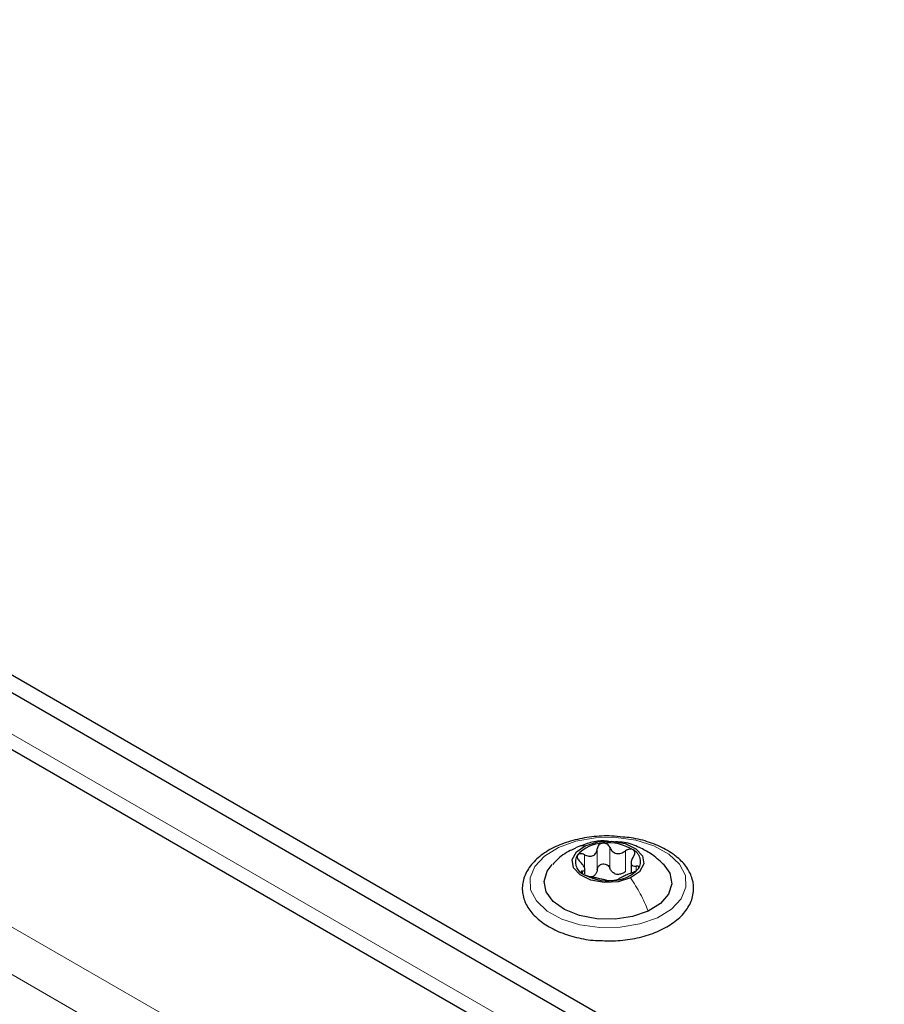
# Paper-space layout 'Blatt2' of a CAD drawing. Header units: millimetres. Extents: x 5 to 418, y 2 to 292.
# Tile 58 of 87: x 136 to 148, y 232 to 245. Entities that reach past the tile are written whole.
import ezdxf

# ---------------------------------------------------------------- set-up
doc = ezdxf.new("R2010")
doc.units = ezdxf.units.MM

psp = doc.layouts.new('Blatt2')

# ---------------------------------------------------------------- linework, layer by layer
at = {"color": 7, "linetype": 'Continuous', "lineweight": 25}
for p, q in [((120.682, 245.215), (166.22, 218.927)), ((120.682, 244.97), (166.22, 218.682)), ((121.05, 243.974), (156.801, 223.335)), ((144.222, 233.441), (144.222, 233.505)), ((144.858, 233.592), (144.858, 233.455))]:
    psp.add_line(p, q, dxfattribs=at)
at = {"color": 7, "linetype": 'Continuous', "lineweight": 18}
for p, q in [((165.371, 218.6), (121.531, 243.909)), ((119.056, 242.676), (154.552, 222.184)), ((118.773, 242.186), (154.27, 221.694)), ((144.393, 233.501), (144.393, 233.787)), ((144.566, 233.517), (144.566, 233.803)), ((144.78, 233.47), (144.78, 233.756)), ((144.215, 233.511), (144.215, 233.704)), ((144.189, 233.444), (144.189, 233.479)), ((144.927, 233.483), (144.927, 233.547))]:
    psp.add_line(p, q, dxfattribs=at)
at = {"color": 7, "linetype": 'Continuous', "lineweight": 18, "flags": 128}
psp.add_lwpolyline([(145.221, 232.836), (144.98, 232.751), (144.71, 232.705), (144.428, 232.7), (144.154, 232.738), (143.906, 232.815), (143.701, 232.927), (143.554, 233.066), (143.473, 233.222), (143.466, 233.385), (143.531, 233.543), (143.665, 233.686), (143.859, 233.804), (144.099, 233.889), (144.369, 233.936), (144.651, 233.94), (144.926, 233.903), (145.173, 233.825), (145.378, 233.713), (145.526, 233.575), (145.606, 233.419), (145.614, 233.256), (145.549, 233.098), (145.414, 232.954), (145.221, 232.836)], dxfattribs=at)
at = {"color": 7, "linetype": 'Continuous', "lineweight": 25, "flags": 128}
for points in [[(144.228, 233.828), (144.399, 233.88), (144.591, 233.89), (144.775, 233.857), (144.924, 233.786), (145.014, 233.688), (145.032, 233.577), (144.975, 233.47), (144.852, 233.384)], [(144.852, 233.384), (144.681, 233.332), (144.489, 233.322), (144.304, 233.355), (144.156, 233.426), (144.065, 233.525), (144.047, 233.636), (144.105, 233.742), (144.228, 233.828)], [(145.095, 232.926), (144.88, 232.852), (144.637, 232.815), (144.387, 232.82), (144.149, 232.865), (143.943, 232.947), (143.785, 233.059), (143.688, 233.193), (143.66, 233.337), (143.704, 233.479), (143.773, 233.57)], [(145.3, 233.577), (145.392, 233.448), (145.419, 233.304), (145.376, 233.162), (145.265, 233.032), (145.095, 232.926)]]:
    psp.add_lwpolyline(points, dxfattribs=at)
at = {"color": 7, "linetype": 'Continuous', "lineweight": 25}
for centre, radius, start, end in [((144.477, 233.391), 0.472, 90.9797, 139.2502), ((144.547, 233.219), 0.648, 58.1613, 96.9453), ((144.806, 233.609), 0.182, 328.3161, 62.62), ((144.274, 233.603), 0.182, 148.3161, 242.62), ((144.603, 233.821), 0.472, 270.9797, 319.2502), ((144.532, 233.993), 0.648, 238.1613, 276.9453), ((144.262, 233.563), 0.171, 286.0993, 304.1306), ((144.707, 233.669), 0.237, 250.3106, 264.7961)]:
    psp.add_arc(centre, radius, start, end, dxfattribs=at)
for points, knots in [([(144.745, 233.947), (144.693, 233.953), (144.552, 233.969), (144.314, 233.955), (144.052, 233.906), (143.814, 233.82), (143.613, 233.702), (143.462, 233.554), (143.371, 233.384), (143.35, 233.205), (143.396, 233.034), (143.499, 232.88), (143.655, 232.747), (143.859, 232.637), (144.101, 232.561), (144.29, 232.523), (144.393, 232.522), (144.405, 232.522)], [0, 0, 0, 0, 0.042893, 0.116634, 0.190507, 0.26469, 0.339399, 0.414652, 0.489109, 0.560561, 0.62935, 0.698063, 0.769173, 0.842509, 0.916511, 0.990371, 1, 1, 1, 1]), ([(144.554, 233.888), (144.525, 233.891), (144.432, 233.9), (144.272, 233.868), (144.154, 233.822), (144.093, 233.798)], [0, 0, 0, 0, 0.181448, 0.582026, 1, 1, 1, 1]), ([(145.306, 233.57), (145.249, 233.622), (145.149, 233.714), (144.963, 233.812), (144.798, 233.877), (144.684, 233.88), (144.642, 233.881)], [0, 0, 0, 0, 0.309059, 0.543107, 0.835925, 1, 1, 1, 1]), ([(145.436, 233.713), (145.403, 233.735), (145.307, 233.798), (145.116, 233.878), (144.912, 233.934), (144.783, 233.944), (144.745, 233.947)], [0, 0, 0, 0, 0.18036, 0.519453, 0.858398, 1, 1, 1, 1]), ([(144.095, 233.792), (144.07, 233.782), (143.973, 233.743), (143.863, 233.665), (143.796, 233.587), (143.779, 233.568)], [0, 0, 0, 0, 0.206743, 0.807621, 1, 1, 1, 1]), ([(144.215, 233.704), (144.236, 233.695), (144.267, 233.683), (144.308, 233.683), (144.336, 233.69), (144.36, 233.707), (144.384, 233.738), (144.39, 233.767), (144.393, 233.787)], [0, 0, 0, 0, 0.249168, 0.374303, 0.498903, 0.623987, 0.749746, 1, 1, 1, 1]), ([(144.469, 233.863), (144.459, 233.861), (144.438, 233.857), (144.414, 233.839), (144.398, 233.815), (144.395, 233.796), (144.393, 233.787)], [0, 0, 0, 0, 0.250033, 0.499632, 0.749228, 1, 1, 1, 1]), ([(144.566, 233.803), (144.562, 233.812), (144.553, 233.829), (144.53, 233.849), (144.501, 233.862), (144.479, 233.863), (144.469, 233.863)], [0, 0, 0, 0, 0.249815, 0.499908, 0.75012, 1, 1, 1, 1]), ([(144.566, 233.803), (144.576, 233.785), (144.59, 233.757), (144.625, 233.732), (144.655, 233.72), (144.688, 233.718), (144.732, 233.725), (144.761, 233.744), (144.78, 233.756)], [0, 0, 0, 0, 0.249199, 0.374336, 0.49893, 0.624007, 0.749759, 1, 1, 1, 1]), ([(144.889, 233.77), (144.882, 233.774), (144.867, 233.782), (144.837, 233.781), (144.807, 233.773), (144.789, 233.762), (144.78, 233.756)], [0, 0, 0, 0, 0.249991, 0.499611, 0.749127, 1, 1, 1, 1]), ([(144.891, 233.677), (144.896, 233.686), (144.906, 233.703), (144.911, 233.729), (144.907, 233.753), (144.895, 233.764), (144.889, 233.77)], [0, 0, 0, 0, 0.249852, 0.499902, 0.750115, 1, 1, 1, 1]), ([(144.12, 233.699), (144.117, 233.692), (144.111, 233.68), (144.117, 233.656), (144.131, 233.631), (144.146, 233.617), (144.153, 233.609)], [0, 0, 0, 0, 0.249857, 0.499466, 0.749011, 1, 1, 1, 1]), ([(144.215, 233.704), (144.206, 233.708), (144.187, 233.716), (144.159, 233.719), (144.134, 233.714), (144.124, 233.704), (144.12, 233.699)], [0, 0, 0, 0, 0.2498071, 0.5000551, 0.7503094, 1, 1, 1, 1]), ([(144.189, 233.479), (144.2, 233.481), (144.216, 233.484), (144.222, 233.499), (144.221, 233.516), (144.212, 233.538), (144.192, 233.57), (144.169, 233.594), (144.153, 233.609)], [0, 0, 0, 0, 0.249201, 0.374338, 0.498932, 0.624008, 0.74976, 1, 1, 1, 1]), ([(144.405, 232.522), (144.484, 232.518), (144.654, 232.511), (144.913, 232.545), (145.163, 232.614), (145.382, 232.719), (145.557, 232.854), (145.676, 233.015), (145.729, 233.192), (145.712, 233.368), (145.634, 233.53), (145.531, 233.642), (145.456, 233.698), (145.436, 233.713)], [0, 0, 0, 0, 0.0862817, 0.1856009, 0.2852102, 0.3854069, 0.4863936, 0.587428, 0.6856853, 0.779446, 0.8715443, 0.9655718, 1, 1, 1, 1]), ([(144.891, 233.677), (144.88, 233.659), (144.864, 233.632), (144.857, 233.598), (144.859, 233.575), (144.868, 233.559), (144.888, 233.546), (144.911, 233.546), (144.927, 233.547)], [0, 0, 0, 0, 0.249201, 0.374338, 0.498932, 0.624008, 0.74976, 1, 1, 1, 1]), ([(144.189, 233.479), (144.184, 233.478), (144.174, 233.476), (144.169, 233.468), (144.173, 233.456), (144.185, 233.447), (144.19, 233.442)], [0, 0, 0, 0, 0.249852, 0.499902, 0.750115, 1, 1, 1, 1]), ([(144.393, 233.501), (144.391, 233.486), (144.387, 233.455), (144.367, 233.433), (144.358, 233.421)], [0, 0, 0, 0, 0.50155, 1, 1, 1, 1]), ([(144.393, 233.501), (144.395, 233.511), (144.398, 233.529), (144.414, 233.553), (144.438, 233.57), (144.468, 233.579), (144.5, 233.576), (144.53, 233.564), (144.553, 233.543), (144.562, 233.526), (144.566, 233.517)], [0, 0, 0, 0, 0.125193, 0.249438, 0.374279, 0.499024, 0.623869, 0.749369, 0.87443, 1, 1, 1, 1]), ([(144.628, 233.446), (144.614, 233.455), (144.587, 233.474), (144.573, 233.503), (144.566, 233.517)], [0, 0, 0, 0, 0.498457, 1, 1, 1, 1]), ([(144.78, 233.47), (144.766, 233.46), (144.737, 233.441), (144.703, 233.436), (144.686, 233.433)], [0, 0, 0, 0, 0.501552, 1, 1, 1, 1]), ([(144.864, 233.452), (144.874, 233.456), (144.893, 233.463), (144.921, 233.478), (144.946, 233.496), (144.955, 233.507), (144.96, 233.513)], [0, 0, 0, 0, 0.249807, 0.500055, 0.750309, 1, 1, 1, 1]), ([(144.96, 233.513), (144.963, 233.519), (144.968, 233.53), (144.963, 233.541), (144.949, 233.548), (144.934, 233.547), (144.927, 233.547)], [0, 0, 0, 0, 0.249857, 0.499466, 0.749011, 1, 1, 1, 1]), ([(144.19, 233.442), (144.198, 233.438), (144.213, 233.428), (144.243, 233.416), (144.273, 233.406), (144.291, 233.402), (144.299, 233.4)], [0, 0, 0, 0, 0.249991, 0.499611, 0.749127, 1, 1, 1, 1]), ([(144.513, 233.353), (144.504, 233.355), (144.489, 233.359), (144.455, 233.365), (144.425, 233.372), (144.392, 233.379), (144.348, 233.39), (144.319, 233.396), (144.299, 233.4)], [0, 0, 0, 0, 0.2491995, 0.3743362, 0.4989302, 0.6240074, 0.7497593, 1, 1, 1, 1]), ([(144.513, 233.353), (144.518, 233.352), (144.527, 233.35), (144.55, 233.348), (144.579, 233.347), (144.6, 233.349), (144.611, 233.35)], [0, 0, 0, 0, 0.249815, 0.499908, 0.75012, 1, 1, 1, 1]), ([(144.611, 233.35), (144.621, 233.351), (144.642, 233.353), (144.666, 233.359), (144.682, 233.364), (144.685, 233.367), (144.686, 233.369)], [0, 0, 0, 0, 0.250033, 0.4996315, 0.7492277, 1, 1, 1, 1]), ([(144.864, 233.452), (144.844, 233.445), (144.813, 233.433), (144.772, 233.414), (144.744, 233.401), (144.72, 233.39), (144.695, 233.378), (144.69, 233.373), (144.686, 233.369)], [0, 0, 0, 0, 0.249168, 0.374303, 0.498903, 0.623987, 0.749746, 1, 1, 1, 1])]:
    psp.add_open_spline(points, degree=3, knots=knots, dxfattribs=at)
at = {"color": 7, "linetype": 'Continuous', "lineweight": 18}
psp.add_open_spline([(144.093, 233.798), (144.093, 233.798), (144.13, 233.826), (144.179, 233.827), (144.228, 233.828)], degree=3, knots=[0, 0, 0, 0, 0.008336, 1, 1, 1, 1], dxfattribs=at)
psp.add_open_spline([(145.095, 232.926), (145.06, 233.007), (144.992, 233.169), (144.899, 233.312), (144.852, 233.384)], degree=3, dxfattribs=at)

doc.saveas('drawing.dxf')
